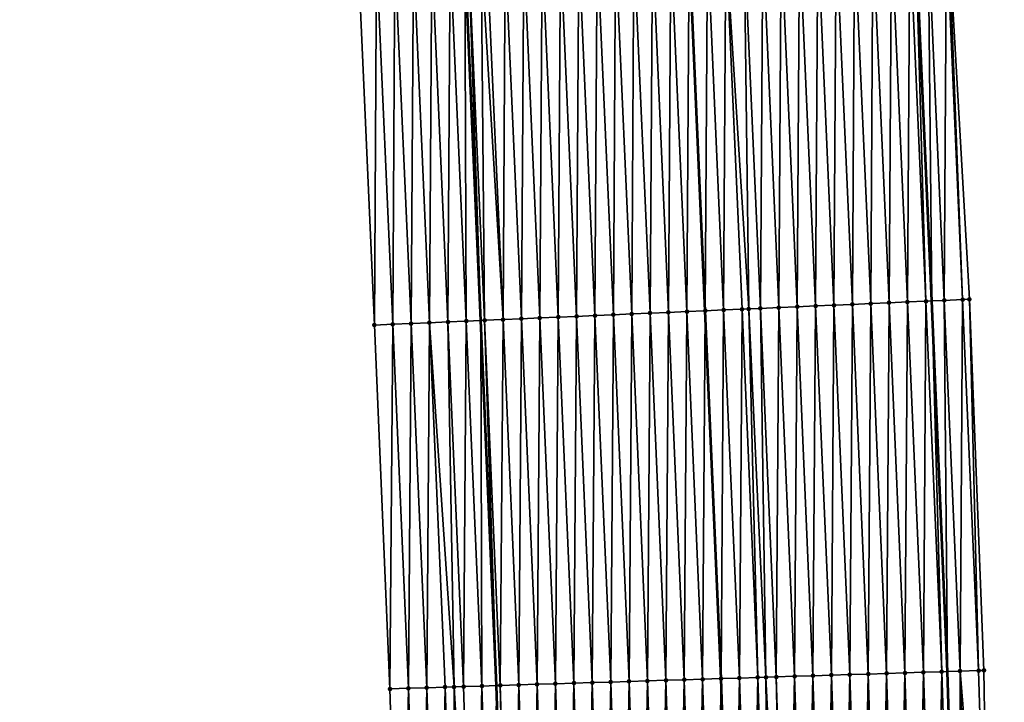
# Model space of a CAD drawing. Header units: feet. Extents: x 2017353 to 2024169, y 808050 to 818690.
# Tile 105 of 256: x 2023563 to 2023616, y 812177 to 812214. Entities that reach past the tile are written whole.
import ezdxf

# ---------------------------------------------------------------- set-up
doc = ezdxf.new("R2010")
doc.units = ezdxf.units.FT
doc.header["$MEASUREMENT"] = 0
for name, color, linetype, lineweight in [('EP_Travel Lane', 172, 'Continuous', 53), ('SB-Road Shots', 141, 'Continuous', 100), ('SB-Road X-Section', 40, 'Continuous', 13), ('STRIPING', 60, 'Continuous', 53)]:
    doc.layers.add(name, color=color, linetype=linetype, lineweight=lineweight)
doc.layers.add('I-77-MM15-17_SB-Surface-BORDER', color=7, linetype='Continuous')
doc.layers.add('I-77-MM15-17_SB-Surface-TIN', color=7, linetype='Continuous')

msp = doc.modelspace()

# ---------------------------------------------------------------- linework, layer by layer
at = {"layer": 'EP_Travel Lane'}
for points in [[(2023615.390982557, 812058.3895669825, 337.2709181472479), (2023615.521662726, 812078.3880571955, 337.4797927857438), (2023615.286402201, 812098.701519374, 337.6627465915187), (2023615.04314106, 812118.699675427, 337.8648728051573), (2023614.633574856, 812138.8353642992, 338.0557833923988), (2023614.017927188, 812158.8250433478, 338.2403496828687), (2023613.402278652, 812178.8147505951, 338.4217970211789), (2023612.550483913, 812198.9467799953, 338.5899144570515), (2023611.674647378, 812218.9270252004, 338.7417716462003), (2023610.496893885, 812239.1443300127, 338.870704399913), (2023609.212491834, 812259.1026814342, 338.9922201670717), (2023607.856383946, 812279.2341659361, 339.095827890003), (2023606.285826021, 812299.17227512, 339.16955680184), (2023604.715275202, 812319.1102940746, 339.2632418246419), (2023602.804801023, 812339.2496905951, 339.3351444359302), (2023600.78868313, 812359.1478796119, 339.3929724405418), (2023598.664505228, 812379.3047160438, 339.4274067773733), (2023596.284518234, 812399.1625808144, 339.4576431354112), (2023593.904532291, 812419.0204368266, 339.4952934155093)], [(2023591.170696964, 812058.5594678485, 335.6356436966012), (2023591.24069886, 812078.558743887, 335.802787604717), (2023590.949256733, 812098.2254836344, 335.9550659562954), (2023590.646565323, 812118.2226446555, 336.1343098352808), (2023590.18299847, 812138.0753860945, 336.3229891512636), (2023589.541933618, 812158.0643297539, 336.4997172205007), (2023588.900867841, 812178.0533022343, 336.6732575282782), (2023588.049492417, 812197.884587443, 336.8159315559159), (2023587.174470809, 812217.8649884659, 336.9497806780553), (2023586.024766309, 812237.5796889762, 337.068212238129), (2023584.74146798, 812257.538073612, 337.1968277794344), (2023583.407474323, 812277.316401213, 337.3117755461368), (2023581.836928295, 812297.2543593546, 337.4189355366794), (2023580.266375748, 812317.1924002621, 337.5077902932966), (2023578.399924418, 812336.8743287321, 337.5817082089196), (2023576.38377839, 812356.7723502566, 337.6787459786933), (2023574.314343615, 812376.3883062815, 337.7618776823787), (2023571.934358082, 812396.2461588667, 337.8023952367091), (2023569.554370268, 812416.1040304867, 337.8267481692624)]]:
    msp.add_polyline3d(points, dxfattribs=at)
at = {"layer": 'I-77-MM15-17_SB-Surface-BORDER', "color": 3, "linetype": 'Continuous', "lineweight": -3}
for points in [[(2023595.710380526, 812419.2367564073, 339.5904332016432), (2023599.120282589, 812399.502251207, 339.6247910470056), (2023601.378154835, 812379.6297664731, 339.5814270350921), (2023603.531515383, 812359.4149986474, 339.5531201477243), (2023605.032010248, 812339.466579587, 339.468644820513), (2023605.959653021, 812319.2079912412, 339.3345752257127), (2023607.392366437, 812299.2591708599, 339.2285266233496), (2023609.070187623, 812279.3294557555, 339.1669377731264), (2023610.913582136, 812259.2115489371, 339.0973106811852), (2023612.177203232, 812239.2519411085, 338.9606496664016), (2023613.457855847, 812219.0045636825, 338.836217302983), (2023614.598727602, 812199.0359194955, 338.6869011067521), (2023615.390042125, 812178.8769884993, 338.5125250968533), (2023615.708339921, 812158.8779661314, 338.3180487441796), (2023615.971326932, 812138.87720886, 338.1213896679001), (2023616.337367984, 812118.7251973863, 337.9325545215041), (2023616.273774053, 812098.7210212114, 337.7109132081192), (2023616.493850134, 812078.3814358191, 337.5247217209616), (2023616.201352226, 812058.384036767, 337.3095111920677)], [(2023585.545984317, 812058.5992766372, 335.2190771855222), (2023585.673340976, 812078.5980149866, 335.4042221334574), (2023585.285635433, 812098.1146283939, 335.565998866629), (2023584.881983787, 812118.1098175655, 335.7378330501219), (2023584.377123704, 812137.8948425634, 335.9208185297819), (2023583.742999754, 812157.8838756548, 336.1119947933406), (2023583.108873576, 812177.8729789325, 336.2954081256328), (2023582.260061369, 812197.6332875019, 336.4433505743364), (2023581.384213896, 812217.6136324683, 336.5801835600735), (2023580.240217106, 812237.2096686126, 336.6763622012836), (2023578.956372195, 812257.1679344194, 336.8207405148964), (2023577.629820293, 812276.8629698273, 336.9416185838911), (2023576.059282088, 812296.8008286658, 337.0707473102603), (2023573.803243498, 812316.6849356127, 337.1457806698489), (2023571.686494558, 812336.2204053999, 337.2172151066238), (2023569.743084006, 812356.1255611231, 337.3064645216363), (2023566.755057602, 812375.482855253, 337.310451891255), (2023564.375065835, 812395.3407598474, 337.3066493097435), (2023562.987987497, 812415.3175044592, 337.438716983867)]]:
    msp.add_polyline3d(points, dxfattribs=at)
at = {"layer": 'I-77-MM15-17_SB-Surface-TIN', "color": 128, "linetype": 'Continuous', "lineweight": -3}
for points in [[(2023613.230956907, 812198.9763589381, 338.6274217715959), (2023613.354169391, 812219.0000559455, 338.8306031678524), (2023612.355114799, 812218.9565815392, 338.782634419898)], [(2023613.230956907, 812198.9763589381, 338.6274217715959), (2023614.230008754, 812199.0198959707, 338.6659736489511), (2023613.354169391, 812219.0000559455, 338.8306031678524)], [(2023614.230008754, 812199.0198959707, 338.6659736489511), (2023613.457855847, 812219.0045636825, 338.836217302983), (2023613.354169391, 812219.0000559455, 338.8306031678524)], [(2023614.230008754, 812199.0198959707, 338.6659736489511), (2023614.598727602, 812199.0359194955, 338.6869011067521), (2023613.457855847, 812219.0045636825, 338.836217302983)], [(2023601.242233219, 812198.4562306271, 337.8165149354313), (2023601.365447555, 812218.4798853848, 338.0260578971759), (2023600.366385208, 812218.436587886, 337.9514864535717)], [(2023601.242233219, 812198.4562306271, 337.8165149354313), (2023602.241295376, 812198.4995324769, 337.8904328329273), (2023601.365447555, 812218.4798853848, 338.0260578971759)], [(2023602.610015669, 812198.515523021, 337.9163198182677), (2023602.36450878, 812218.5232084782, 338.0967805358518), (2023601.365447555, 812218.4798853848, 338.0260578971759)], [(2023602.241295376, 812198.4995324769, 337.8904328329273), (2023602.610015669, 812198.515523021, 337.9163198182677), (2023601.365447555, 812218.4798853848, 338.0260578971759)], [(2023603.24035611, 812198.5428667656, 337.9594726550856), (2023603.363569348, 812218.5665465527, 338.1652503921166), (2023602.36450878, 812218.5232084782, 338.0967805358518)], [(2023602.610015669, 812198.515523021, 337.9163198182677), (2023603.24035611, 812198.5428667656, 337.9594726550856), (2023602.36450878, 812218.5232084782, 338.0967805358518)], [(2023603.24035611, 812198.5428667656, 337.9594726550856), (2023604.239416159, 812198.5862166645, 338.0261650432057), (2023603.363569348, 812218.5665465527, 338.1652503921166)], [(2023604.239416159, 812198.5862166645, 338.0261650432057), (2023604.362630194, 812218.6098782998, 338.2346717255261), (2023603.363569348, 812218.5665465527, 338.1652503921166)], [(2023604.239416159, 812198.5862166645, 338.0261650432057), (2023605.238475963, 812198.6295721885, 338.0920115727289), (2023604.362630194, 812218.6098782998, 338.2346717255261)], [(2023605.238475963, 812198.6295721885, 338.0920115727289), (2023605.361690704, 812218.6532176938, 338.3029431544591), (2023604.362630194, 812218.6098782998, 338.2346717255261)], [(2023605.238475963, 812198.6295721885, 338.0920115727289), (2023606.237535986, 812198.6729226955, 338.1586125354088), (2023605.361690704, 812218.6532176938, 338.3029431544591)], [(2023606.237535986, 812198.6729226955, 338.1586125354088), (2023606.360751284, 812218.6965555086, 338.3714520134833), (2023605.361690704, 812218.6532176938, 338.3029431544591)], [(2023606.237535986, 812198.6729226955, 338.1586125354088), (2023607.236595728, 812198.7162796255, 338.2242476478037), (2023606.360751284, 812218.6965555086, 338.3714520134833)], [(2023607.236595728, 812198.7162796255, 338.2242476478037), (2023607.359811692, 812218.7398972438, 338.4393713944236), (2023606.360751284, 812218.6965555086, 338.3714520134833)], [(2023607.236595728, 812198.7162796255, 338.2242476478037), (2023608.235655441, 812198.7596371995, 338.2897858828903), (2023607.359811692, 812218.7398972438, 338.4393713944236)], [(2023608.235655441, 812198.7596371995, 338.2897858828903), (2023608.358872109, 812218.7832387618, 338.5073234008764), (2023607.359811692, 812218.7398972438, 338.4393713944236)], [(2023608.235655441, 812198.7596371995, 338.2897858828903), (2023609.234715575, 812198.802985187, 338.3567657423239), (2023608.358872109, 812218.7832387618, 338.5073234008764)], [(2023609.234715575, 812198.802985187, 338.3567657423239), (2023609.357933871, 812218.826549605, 338.5798881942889), (2023608.358872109, 812218.7832387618, 338.5073234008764)], [(2023609.234715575, 812198.802985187, 338.3567657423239), (2023610.233776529, 812198.8463144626, 338.426559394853), (2023609.357933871, 812218.826549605, 338.5798881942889)], [(2023610.233776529, 812198.8463144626, 338.426559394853), (2023610.35699618, 812218.8698479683, 338.654329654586), (2023609.357933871, 812218.826549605, 338.5798881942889)], [(2023610.233776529, 812198.8463144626, 338.426559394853), (2023611.23283961, 812198.889595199, 338.5036522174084), (2023610.35699618, 812218.8698479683, 338.654329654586)], [(2023611.23283961, 812198.889595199, 338.5036522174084), (2023611.356056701, 812218.9131871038, 338.7226399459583), (2023610.35699618, 812218.8698479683, 338.654329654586)], [(2023611.23283961, 812198.889595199, 338.5036522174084), (2023612.231900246, 812198.9329317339, 338.5723542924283), (2023611.356056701, 812218.9131871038, 338.7226399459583)], [(2023612.231900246, 812198.9329317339, 338.5723542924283), (2023611.674647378, 812218.9270252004, 338.7417716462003), (2023611.356056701, 812218.9131871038, 338.7226399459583)], [(2023612.355114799, 812218.9565815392, 338.782634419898), (2023611.674647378, 812218.9270252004, 338.7417716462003), (2023612.550483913, 812198.9467799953, 338.5899144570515)], [(2023612.231900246, 812198.9329317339, 338.5723542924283), (2023612.550483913, 812198.9467799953, 338.5899144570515), (2023611.674647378, 812218.9270252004, 338.7417716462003)], [(2023613.230956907, 812198.9763589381, 338.6274217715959), (2023612.355114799, 812218.9565815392, 338.782634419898), (2023612.550483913, 812198.9467799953, 338.5899144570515)], [(2023589.25347702, 812197.9368439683, 336.8940809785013), (2023589.376691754, 812217.9604896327, 337.1049995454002), (2023588.37762699, 812217.9172472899, 337.0221338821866)], [(2023589.25347702, 812197.9368439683, 336.8940809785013), (2023590.252541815, 812197.9800856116, 336.9770524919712), (2023589.376691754, 812217.9604896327, 337.1049995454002)], [(2023590.252541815, 812197.9800856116, 336.9770524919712), (2023590.37575514, 812218.0037634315, 337.1831349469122), (2023589.376691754, 812217.9604896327, 337.1049995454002)], [(2023590.252541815, 812197.9800856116, 336.9770524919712), (2023591.251604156, 812198.0233832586, 337.0516023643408), (2023590.37575514, 812218.0037634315, 337.1831349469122)], [(2023591.251604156, 812198.0233832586, 337.0516023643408), (2023591.37481789, 812218.0470517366, 337.2590889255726), (2023590.37575514, 812218.0037634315, 337.1831349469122)], [(2023591.251604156, 812198.0233832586, 337.0516023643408), (2023592.250666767, 812198.0666747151, 337.1270831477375), (2023591.37481789, 812218.0470517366, 337.2590889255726)], [(2023592.250666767, 812198.0666747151, 337.1270831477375), (2023592.373880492, 812218.0903434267, 337.334533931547), (2023591.37481789, 812218.0470517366, 337.2590889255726)], [(2023592.250666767, 812198.0666747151, 337.1270831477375), (2023593.24972909, 812198.1099727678, 337.2015720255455), (2023592.373880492, 812218.0903434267, 337.334533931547)], [(2023593.24972909, 812198.1099727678, 337.2015720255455), (2023593.372942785, 812218.133642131, 337.4089241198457), (2023592.373880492, 812218.0903434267, 337.334533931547)], [(2023593.24972909, 812198.1099727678, 337.2015720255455), (2023594.248791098, 812198.153278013, 337.274979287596), (2023593.372942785, 812218.133642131, 337.4089241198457)], [(2023594.248791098, 812198.153278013, 337.274979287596), (2023594.372005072, 812218.1769410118, 337.4832877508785), (2023593.372942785, 812218.133642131, 337.4089241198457)], [(2023594.248791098, 812198.153278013, 337.274979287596), (2023595.247853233, 812198.1965803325, 337.3488265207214), (2023594.372005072, 812218.1769410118, 337.4832877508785)], [(2023595.247853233, 812198.1965803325, 337.3488265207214), (2023595.371067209, 812218.2202432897, 337.5571405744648), (2023594.372005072, 812218.1769410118, 337.4832877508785)], [(2023595.247853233, 812198.1965803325, 337.3488265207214), (2023596.246915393, 812198.2398821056, 337.4227559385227), (2023595.371067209, 812218.2202432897, 337.5571405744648)], [(2023596.246915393, 812198.2398821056, 337.4227559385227), (2023596.370130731, 812218.2635140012, 337.6357402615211), (2023595.371067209, 812218.2202432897, 337.5571405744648)], [(2023596.246915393, 812198.2398821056, 337.4227559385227), (2023597.245978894, 812198.2831532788, 337.5012868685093), (2023596.370130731, 812218.2635140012, 337.6357402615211)], [(2023597.245978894, 812198.2831532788, 337.5012868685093), (2023597.36919416, 812218.3067868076, 337.714024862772), (2023596.370130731, 812218.2635140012, 337.6357402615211)], [(2023597.245978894, 812198.2831532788, 337.5012868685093), (2023598.245042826, 812198.3264146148, 337.5812970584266), (2023597.36919416, 812218.3067868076, 337.714024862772)], [(2023598.245042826, 812198.3264146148, 337.5812970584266), (2023598.368257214, 812218.3500681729, 337.7910224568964), (2023597.36919416, 812218.3067868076, 337.714024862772)], [(2023598.245042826, 812198.3264146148, 337.5812970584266), (2023599.244106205, 812198.3696885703, 337.6594095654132), (2023598.368257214, 812218.3500681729, 337.7910224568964)], [(2023599.244106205, 812198.3696885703, 337.6594095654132), (2023599.367321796, 812218.3933146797, 337.8732619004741), (2023598.368257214, 812218.3500681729, 337.7910224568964)], [(2023599.244106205, 812198.3696885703, 337.6594095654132), (2023600.243167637, 812198.4130069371, 337.7308436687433), (2023599.367321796, 812218.3933146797, 337.8732619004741)], [(2023600.366385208, 812218.436587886, 337.9514864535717), (2023599.367321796, 812218.3933146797, 337.8732619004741), (2023600.243167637, 812198.4130069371, 337.7308436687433)], [(2023601.242233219, 812198.4562306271, 337.8165149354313), (2023600.366385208, 812218.436587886, 337.9514864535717), (2023600.243167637, 812198.4130069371, 337.7308436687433)], [(2023582.260061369, 812197.6332875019, 336.4433505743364), (2023582.383271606, 812217.6570357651, 336.6388454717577), (2023581.384213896, 812217.6136324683, 336.5801835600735)], [(2023583.25911836, 812197.6767071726, 336.4995509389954), (2023582.383271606, 812217.6570357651, 336.6388454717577), (2023582.260061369, 812197.6332875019, 336.4433505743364)], [(2023583.25911836, 812197.6767071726, 336.4995509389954), (2023583.382328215, 812217.7004641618, 336.6937329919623), (2023582.383271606, 812217.6570357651, 336.6388454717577)], [(2023584.258175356, 812197.7201267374, 336.5557672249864), (2023583.382328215, 812217.7004641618, 336.6937329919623), (2023583.25911836, 812197.6767071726, 336.4995509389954)], [(2023584.258175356, 812197.7201267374, 336.5557672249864), (2023584.381388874, 812217.743800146, 336.7625171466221), (2023583.382328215, 812217.7004641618, 336.6937329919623)], [(2023584.258175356, 812197.7201267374, 336.5557672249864), (2023585.257236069, 812197.7634615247, 336.6247320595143), (2023584.381388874, 812217.743800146, 336.7625171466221)], [(2023585.257236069, 812197.7634615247, 336.6247320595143), (2023585.380445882, 812217.787219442, 336.8187731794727), (2023584.381388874, 812217.743800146, 336.7625171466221)], [(2023585.257236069, 812197.7634615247, 336.6247320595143), (2023586.256294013, 812197.8068594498, 336.6842024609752), (2023585.380445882, 812217.787219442, 336.8187731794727)], [(2023586.256294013, 812197.8068594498, 336.6842024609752), (2023586.379509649, 812217.8304845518, 336.8982151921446), (2023585.380445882, 812217.787219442, 336.8187731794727)], [(2023586.256294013, 812197.8068594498, 336.6842024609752), (2023587.255358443, 812197.8501094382, 336.7659190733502), (2023586.379509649, 812217.8304845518, 336.8982151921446)], [(2023587.255358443, 812197.8501094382, 336.7659190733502), (2023587.174470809, 812217.8649884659, 336.9497806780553), (2023586.379509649, 812217.8304845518, 336.8982151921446)], [(2023587.378569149, 812217.8738470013, 336.9630196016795), (2023587.174470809, 812217.8649884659, 336.9497806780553), (2023588.049492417, 812197.884587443, 336.8159315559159)], [(2023587.255358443, 812197.8501094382, 336.7659190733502), (2023588.049492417, 812197.884587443, 336.8159315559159), (2023587.174470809, 812217.8649884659, 336.9497806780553)], [(2023588.254417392, 812197.893484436, 336.828837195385), (2023588.058662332, 812217.9034419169, 336.995630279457), (2023587.378569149, 812217.8738470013, 336.9630196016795)], [(2023588.254417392, 812197.893484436, 336.828837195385), (2023587.378569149, 812217.8738470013, 336.9630196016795), (2023588.049492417, 812197.884587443, 336.8159315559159)], [(2023589.25347702, 812197.9368439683, 336.8940809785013), (2023588.37762699, 812217.9172472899, 337.0221338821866), (2023588.058662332, 812217.9034419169, 336.995630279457)], [(2023588.254417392, 812197.893484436, 336.828837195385), (2023589.25347702, 812197.9368439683, 336.8940809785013), (2023588.058662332, 812217.9034419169, 336.995630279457)], [(2023606.097781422, 812178.5873584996, 337.9430385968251), (2023606.237535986, 812198.6729226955, 338.1586125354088), (2023605.238475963, 812198.6295721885, 338.0920115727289)], [(2023606.097781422, 812178.5873584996, 337.9430385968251), (2023607.097297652, 812178.6184658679, 338.0094333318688), (2023606.237535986, 812198.6729226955, 338.1586125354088)], [(2023607.097297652, 812178.6184658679, 338.0094333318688), (2023607.236595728, 812198.7162796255, 338.2242476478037), (2023606.237535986, 812198.6729226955, 338.1586125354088)], [(2023607.097297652, 812178.6184658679, 338.0094333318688), (2023608.096813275, 812178.6495923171, 338.0737176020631), (2023607.236595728, 812198.7162796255, 338.2242476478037)], [(2023608.096813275, 812178.6495923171, 338.0737176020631), (2023608.235655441, 812198.7596371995, 338.2897858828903), (2023607.236595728, 812198.7162796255, 338.2242476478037)], [(2023608.096813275, 812178.6495923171, 338.0737176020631), (2023609.096328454, 812178.6807328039, 338.1364492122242), (2023608.235655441, 812198.7596371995, 338.2897858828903)], [(2023609.096328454, 812178.6807328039, 338.1364492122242), (2023609.234715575, 812198.802985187, 338.3567657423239), (2023608.235655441, 812198.7596371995, 338.2897858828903)], [(2023609.096328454, 812178.6807328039, 338.1364492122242), (2023610.095843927, 812178.7118639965, 338.2002088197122), (2023609.234715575, 812198.802985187, 338.3567657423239)], [(2023610.095843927, 812178.7118639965, 338.2002088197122), (2023610.233776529, 812198.8463144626, 338.426559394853), (2023609.234715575, 812198.802985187, 338.3567657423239)], [(2023610.095843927, 812178.7118639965, 338.2002088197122), (2023611.095361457, 812178.7429303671, 338.2711382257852), (2023610.233776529, 812198.8463144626, 338.426559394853)], [(2023611.095361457, 812178.7429303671, 338.2711382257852), (2023611.23283961, 812198.889595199, 338.5036522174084), (2023610.233776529, 812198.8463144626, 338.426559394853)], [(2023611.095361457, 812178.7429303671, 338.2711382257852), (2023612.09487911, 812178.7739928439, 338.3424982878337), (2023611.23283961, 812198.889595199, 338.5036522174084)], [(2023612.09487911, 812178.7739928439, 338.3424982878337), (2023612.231900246, 812198.9329317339, 338.5723542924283), (2023611.23283961, 812198.889595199, 338.5036522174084)], [(2023612.09487911, 812178.7739928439, 338.3424982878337), (2023613.094394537, 812178.8051255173, 338.4060941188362), (2023612.231900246, 812198.9329317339, 338.5723542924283)], [(2023613.094394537, 812178.8051255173, 338.4060941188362), (2023612.550483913, 812198.9467799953, 338.5899144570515), (2023612.231900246, 812198.9329317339, 338.5723542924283)], [(2023613.230956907, 812198.9763589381, 338.6274217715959), (2023612.550483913, 812198.9467799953, 338.5899144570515), (2023613.402278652, 812178.8147505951, 338.4217970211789)], [(2023613.094394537, 812178.8051255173, 338.4060941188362), (2023613.402278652, 812178.8147505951, 338.4217970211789), (2023612.550483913, 812198.9467799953, 338.5899144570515)], [(2023614.093906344, 812178.8363722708, 338.4570718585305), (2023614.230008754, 812199.0198959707, 338.6659736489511), (2023613.230956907, 812198.9763589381, 338.6274217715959)], [(2023614.093906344, 812178.8363722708, 338.4570718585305), (2023613.230956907, 812198.9763589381, 338.6274217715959), (2023613.402278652, 812178.8147505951, 338.4217970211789)], [(2023614.093906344, 812178.8363722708, 338.4570718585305), (2023615.093414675, 812178.8677285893, 338.4959309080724), (2023614.230008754, 812199.0198959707, 338.6659736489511)], [(2023615.093414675, 812178.8677285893, 338.4959309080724), (2023614.598727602, 812199.0359194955, 338.6869011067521), (2023614.230008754, 812199.0198959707, 338.6659736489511)], [(2023615.093414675, 812178.8677285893, 338.4959309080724), (2023615.390042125, 812178.8769884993, 338.5125250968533), (2023614.598727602, 812199.0359194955, 338.6869011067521)], [(2023594.103564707, 812178.2147624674, 337.0697185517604), (2023594.248791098, 812198.153278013, 337.274979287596), (2023593.24972909, 812198.1099727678, 337.2015720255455)], [(2023594.103564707, 812178.2147624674, 337.0697185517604), (2023595.103082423, 812178.2458229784, 337.1412960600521), (2023594.248791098, 812198.153278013, 337.274979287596)], [(2023595.103082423, 812178.2458229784, 337.1412960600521), (2023595.247853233, 812198.1965803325, 337.3488265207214), (2023594.248791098, 812198.153278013, 337.274979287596)], [(2023595.103082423, 812178.2458229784, 337.1412960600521), (2023596.102600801, 812178.2768626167, 337.2151822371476), (2023595.247853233, 812198.1965803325, 337.3488265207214)], [(2023596.102600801, 812178.2768626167, 337.2151822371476), (2023596.246915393, 812198.2398821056, 337.4227559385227), (2023595.247853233, 812198.1965803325, 337.3488265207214)], [(2023596.102600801, 812178.2768626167, 337.2151822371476), (2023597.102119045, 812178.307906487, 337.2886003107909), (2023596.246915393, 812198.2398821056, 337.4227559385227)], [(2023597.102119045, 812178.307906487, 337.2886003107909), (2023597.245978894, 812198.2831532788, 337.5012868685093), (2023596.246915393, 812198.2398821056, 337.4227559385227)], [(2023597.102119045, 812178.307906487, 337.2886003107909), (2023598.101638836, 812178.3389015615, 337.3674155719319), (2023597.245978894, 812198.2831532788, 337.5012868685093)], [(2023598.101638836, 812178.3389015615, 337.3674155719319), (2023598.245042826, 812198.3264146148, 337.5812970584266), (2023597.245978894, 812198.2831532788, 337.5012868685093)], [(2023598.101638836, 812178.3389015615, 337.3674155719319), (2023599.101158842, 812178.3698898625, 337.446980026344), (2023598.245042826, 812198.3264146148, 337.5812970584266)], [(2023599.101158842, 812178.3698898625, 337.446980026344), (2023599.244106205, 812198.3696885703, 337.6594095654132), (2023598.245042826, 812198.3264146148, 337.5812970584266)], [(2023599.101158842, 812178.3698898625, 337.446980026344), (2023600.100677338, 812178.4009258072, 337.5212747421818), (2023599.244106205, 812198.3696885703, 337.6594095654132)], [(2023600.100677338, 812178.4009258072, 337.5212747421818), (2023600.243167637, 812198.4130069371, 337.7308436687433), (2023599.244106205, 812198.3696885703, 337.6594095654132)], [(2023600.100677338, 812178.4009258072, 337.5212747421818), (2023601.10019761, 812178.4319057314, 337.6017657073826), (2023600.243167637, 812198.4130069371, 337.7308436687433)], [(2023601.242233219, 812198.4562306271, 337.8165149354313), (2023600.243167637, 812198.4130069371, 337.7308436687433), (2023601.10019761, 812178.4319057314, 337.6017657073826)], [(2023602.099715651, 812178.462955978, 337.6744785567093), (2023601.242233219, 812198.4562306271, 337.8165149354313), (2023601.10019761, 812178.4319057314, 337.6017657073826)], [(2023602.099715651, 812178.462955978, 337.6744785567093), (2023602.241295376, 812198.4995324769, 337.8904328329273), (2023601.242233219, 812198.4562306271, 337.8165149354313)], [(2023602.099715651, 812178.462955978, 337.6744785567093), (2023603.099233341, 812178.4940172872, 337.7459677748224), (2023602.241295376, 812198.4995324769, 337.8904328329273)], [(2023603.099233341, 812178.4940172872, 337.7459677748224), (2023602.610015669, 812198.515523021, 337.9163198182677), (2023602.241295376, 812198.4995324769, 337.8904328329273)], [(2023603.535794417, 812178.5075895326, 337.7765797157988), (2023603.24035611, 812198.5428667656, 337.9594726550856), (2023602.610015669, 812198.515523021, 337.9163198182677)], [(2023603.099233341, 812178.4940172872, 337.7459677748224), (2023603.535794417, 812178.5075895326, 337.7765797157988), (2023602.610015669, 812198.515523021, 337.9163198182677)], [(2023604.098750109, 812178.5251076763, 337.8142405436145), (2023604.239416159, 812198.5862166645, 338.0261650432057), (2023603.24035611, 812198.5428667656, 337.9594726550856)], [(2023603.535794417, 812178.5075895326, 337.7765797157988), (2023604.098750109, 812178.5251076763, 337.8142405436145), (2023603.24035611, 812198.5428667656, 337.9594726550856)], [(2023604.098750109, 812178.5251076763, 337.8142405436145), (2023605.098266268, 812178.5562172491, 337.8803914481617), (2023604.239416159, 812198.5862166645, 338.0261650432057)], [(2023605.098266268, 812178.5562172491, 337.8803914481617), (2023605.238475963, 812198.6295721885, 338.0920115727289), (2023604.239416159, 812198.5862166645, 338.0261650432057)], [(2023605.098266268, 812178.5562172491, 337.8803914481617), (2023606.097781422, 812178.5873584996, 337.9430385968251), (2023605.238475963, 812198.6295721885, 338.0920115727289)], [(2023583.108873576, 812177.8729789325, 336.2954081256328), (2023583.25911836, 812197.6767071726, 336.4995509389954), (2023582.260061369, 812197.6332875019, 336.4433505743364)], [(2023584.108386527, 812177.9041896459, 336.3503721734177), (2023583.25911836, 812197.6767071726, 336.4995509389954), (2023583.108873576, 812177.8729789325, 336.2954081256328)], [(2023584.108386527, 812177.9041896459, 336.3503721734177), (2023584.258175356, 812197.7201267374, 336.5557672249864), (2023583.25911836, 812197.6767071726, 336.4995509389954)], [(2023585.107899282, 812177.9354065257, 336.4046541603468), (2023584.258175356, 812197.7201267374, 336.5557672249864), (2023584.108386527, 812177.9041896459, 336.3503721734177)], [(2023585.107899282, 812177.9354065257, 336.4046541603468), (2023585.257236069, 812197.7634615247, 336.6247320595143), (2023584.258175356, 812197.7201267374, 336.5557672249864)], [(2023585.107899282, 812177.9354065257, 336.4046541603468), (2023586.107415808, 812177.9665045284, 336.4720847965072), (2023585.257236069, 812197.7634615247, 336.6247320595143)], [(2023586.597947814, 812177.98184946, 336.4960079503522), (2023586.256294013, 812197.8068594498, 336.6842024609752), (2023585.257236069, 812197.7634615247, 336.6247320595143)], [(2023586.107415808, 812177.9665045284, 336.4720847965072), (2023586.597947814, 812177.98184946, 336.4960079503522), (2023585.257236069, 812197.7634615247, 336.6247320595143)], [(2023587.106928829, 812177.9977130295, 336.5272935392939), (2023587.255358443, 812197.8501094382, 336.7659190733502), (2023586.256294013, 812197.8068594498, 336.6842024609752)], [(2023586.597947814, 812177.98184946, 336.4960079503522), (2023587.106928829, 812177.9977130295, 336.5272935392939), (2023586.256294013, 812197.8068594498, 336.6842024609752)], [(2023587.106928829, 812177.9977130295, 336.5272935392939), (2023588.106453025, 812178.0285692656, 336.6214653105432), (2023587.255358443, 812197.8501094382, 336.7659190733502)], [(2023588.106453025, 812178.0285692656, 336.6214653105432), (2023588.049492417, 812197.884587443, 336.8159315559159), (2023587.255358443, 812197.8501094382, 336.7659190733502)], [(2023588.254417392, 812197.893484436, 336.828837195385), (2023588.049492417, 812197.884587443, 336.8159315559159), (2023588.900867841, 812178.0533022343, 336.6732575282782)], [(2023588.106453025, 812178.0285692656, 336.6214653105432), (2023588.900867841, 812178.0533022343, 336.6732575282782), (2023588.049492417, 812197.884587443, 336.8159315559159)], [(2023589.105968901, 812178.0596877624, 336.6866291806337), (2023589.25347702, 812197.9368439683, 336.8940809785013), (2023588.254417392, 812197.893484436, 336.828837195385)], [(2023589.105968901, 812178.0596877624, 336.6866291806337), (2023588.254417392, 812197.893484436, 336.828837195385), (2023588.900867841, 812178.0533022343, 336.6732575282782)], [(2023589.105968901, 812178.0596877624, 336.6866291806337), (2023590.105487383, 812178.0907241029, 336.7608801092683), (2023589.25347702, 812197.9368439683, 336.8940809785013)], [(2023590.105487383, 812178.0907241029, 336.7608801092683), (2023590.252541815, 812197.9800856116, 336.9770524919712), (2023589.25347702, 812197.9368439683, 336.8940809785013)], [(2023590.105487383, 812178.0907241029, 336.7608801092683), (2023591.105008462, 812178.1216786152, 336.8441818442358), (2023590.252541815, 812197.9800856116, 336.9770524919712)], [(2023591.105008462, 812178.1216786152, 336.8441818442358), (2023591.251604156, 812198.0233832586, 337.0516023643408), (2023590.252541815, 812197.9800856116, 336.9770524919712)], [(2023591.105008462, 812178.1216786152, 336.8441818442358), (2023592.104527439, 812178.1526993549, 336.9201583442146), (2023591.251604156, 812198.0233832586, 337.0516023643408)], [(2023592.104527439, 812178.1526993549, 336.9201583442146), (2023592.250666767, 812198.0666747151, 337.1270831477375), (2023591.251604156, 812198.0233832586, 337.0516023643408)], [(2023592.104527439, 812178.1526993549, 336.9201583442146), (2023593.10404585, 812178.1837379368, 336.9941613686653), (2023592.250666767, 812198.0666747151, 337.1270831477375)], [(2023593.10404585, 812178.1837379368, 336.9941613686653), (2023593.24972909, 812198.1099727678, 337.2015720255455), (2023592.250666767, 812198.0666747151, 337.1270831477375)], [(2023593.10404585, 812178.1837379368, 336.9941613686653), (2023594.103564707, 812178.2147624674, 337.0697185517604), (2023593.24972909, 812198.1099727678, 337.2015720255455)], [(2023615.708339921, 812158.8779661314, 338.3180487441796), (2023615.093414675, 812178.8677285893, 338.4959309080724), (2023614.093906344, 812178.8363722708, 338.4570718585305)], [(2023615.708339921, 812158.8779661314, 338.3180487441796), (2023615.390042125, 812178.8769884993, 338.5125250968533), (2023615.093414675, 812178.8677285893, 338.4959309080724)], [(2023597.736246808, 812158.3187532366, 337.1107143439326), (2023598.101638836, 812178.3389015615, 337.3674155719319), (2023597.102119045, 812178.307906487, 337.2886003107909)], [(2023597.736246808, 812158.3187532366, 337.1107143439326), (2023598.735766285, 812158.3497582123, 337.1884344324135), (2023598.101638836, 812178.3389015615, 337.3674155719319)], [(2023598.735766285, 812158.3497582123, 337.1884344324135), (2023599.101158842, 812178.3698898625, 337.446980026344), (2023598.101638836, 812178.3389015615, 337.3674155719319)], [(2023598.735766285, 812158.3497582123, 337.1884344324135), (2023599.735286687, 812158.3807340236, 337.2693803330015), (2023599.101158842, 812178.3698898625, 337.446980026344)], [(2023599.735286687, 812158.3807340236, 337.2693803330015), (2023600.100677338, 812178.4009258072, 337.5212747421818), (2023599.101158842, 812178.3698898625, 337.446980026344)], [(2023599.735286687, 812158.3807340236, 337.2693803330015), (2023600.734804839, 812158.4117807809, 337.3424791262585), (2023600.100677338, 812178.4009258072, 337.5212747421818)], [(2023600.734804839, 812158.4117807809, 337.3424791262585), (2023601.10019761, 812178.4319057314, 337.6017657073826), (2023600.100677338, 812178.4009258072, 337.5212747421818)], [(2023600.734804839, 812158.4117807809, 337.3424791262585), (2023601.734323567, 812158.442809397, 337.4175843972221), (2023601.10019761, 812178.4319057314, 337.6017657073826)], [(2023602.099715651, 812178.462955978, 337.6744785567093), (2023601.10019761, 812178.4319057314, 337.6017657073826), (2023601.734323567, 812158.442809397, 337.4175843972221)], [(2023602.73384317, 812158.4738104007, 337.4957438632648), (2023602.099715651, 812178.462955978, 337.6744785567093), (2023601.734323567, 812158.442809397, 337.4175843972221)], [(2023602.73384317, 812158.4738104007, 337.4957438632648), (2023603.099233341, 812178.4940172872, 337.7459677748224), (2023602.099715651, 812178.462955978, 337.6744785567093)], [(2023602.73384317, 812158.4738104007, 337.4957438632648), (2023603.733360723, 812158.5048760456, 337.5667535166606), (2023603.099233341, 812178.4940172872, 337.7459677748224)], [(2023603.733360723, 812158.5048760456, 337.5667535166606), (2023603.535794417, 812178.5075895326, 337.7765797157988), (2023603.099233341, 812178.4940172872, 337.7459677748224)], [(2023604.538045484, 812158.5298978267, 337.6226326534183), (2023604.098750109, 812178.5251076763, 337.8142405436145), (2023603.535794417, 812178.5075895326, 337.7765797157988)], [(2023603.733360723, 812158.5048760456, 337.5667535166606), (2023604.538045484, 812158.5298978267, 337.6226326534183), (2023603.535794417, 812178.5075895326, 337.7765797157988)], [(2023604.732877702, 812158.5359597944, 337.6357607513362), (2023605.098266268, 812178.5562172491, 337.8803914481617), (2023604.098750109, 812178.5251076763, 337.8142405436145)], [(2023604.538045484, 812158.5298978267, 337.6226326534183), (2023604.732877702, 812158.5359597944, 337.6357607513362), (2023604.098750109, 812178.5251076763, 337.8142405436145)], [(2023604.732877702, 812158.5359597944, 337.6357607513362), (2023605.732394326, 812158.5670547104, 337.7035328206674), (2023605.098266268, 812178.5562172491, 337.8803914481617)], [(2023605.732394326, 812158.5670547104, 337.7035328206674), (2023606.097781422, 812178.5873584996, 337.9430385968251), (2023605.098266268, 812178.5562172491, 337.8803914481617)], [(2023605.732394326, 812158.5670547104, 337.7035328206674), (2023606.731910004, 812158.5981794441, 337.7680068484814), (2023606.097781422, 812178.5873584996, 337.9430385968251)], [(2023606.731910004, 812158.5981794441, 337.7680068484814), (2023607.097297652, 812178.6184658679, 338.0094333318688), (2023606.097781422, 812178.5873584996, 337.9430385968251)], [(2023606.731910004, 812158.5981794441, 337.7680068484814), (2023607.731425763, 812158.6293016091, 337.8327649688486), (2023607.097297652, 812178.6184658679, 338.0094333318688)], [(2023607.731425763, 812158.6293016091, 337.8327649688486), (2023608.096813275, 812178.6495923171, 338.0737176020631), (2023607.097297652, 812178.6184658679, 338.0094333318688)], [(2023607.731425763, 812158.6293016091, 337.8327649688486), (2023608.73094126, 812158.6604320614, 337.8966064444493), (2023608.096813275, 812178.6495923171, 338.0737176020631)], [(2023608.73094126, 812158.6604320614, 337.8966064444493), (2023609.096328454, 812178.6807328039, 338.1364492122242), (2023608.096813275, 812178.6495923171, 338.0737176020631)], [(2023608.73094126, 812158.6604320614, 337.8966064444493), (2023609.730456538, 812158.6915694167, 337.9596844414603), (2023609.096328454, 812178.6807328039, 338.1364492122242)], [(2023609.730456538, 812158.6915694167, 337.9596844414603), (2023610.095843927, 812178.7118639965, 338.2002088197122), (2023609.096328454, 812178.6807328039, 338.1364492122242)], [(2023609.730456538, 812158.6915694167, 337.9596844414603), (2023610.729972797, 812158.7226758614, 338.026181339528), (2023610.095843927, 812178.7118639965, 338.2002088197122)], [(2023610.729972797, 812158.7226758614, 338.026181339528), (2023611.095361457, 812178.7429303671, 338.2711382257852), (2023610.095843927, 812178.7118639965, 338.2002088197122)], [(2023610.729972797, 812158.7226758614, 338.026181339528), (2023611.729489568, 812158.7537661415, 338.0944661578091), (2023611.095361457, 812178.7429303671, 338.2711382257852)], [(2023611.729489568, 812158.7537661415, 338.0944661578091), (2023612.09487911, 812178.7739928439, 338.3424982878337), (2023611.095361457, 812178.7429303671, 338.2711382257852)], [(2023611.729489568, 812158.7537661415, 338.0944661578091), (2023612.729005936, 812158.7848691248, 338.1613459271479), (2023612.09487911, 812178.7739928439, 338.3424982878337)], [(2023612.729005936, 812158.7848691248, 338.1613459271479), (2023613.094394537, 812178.8051255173, 338.4060941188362), (2023612.09487911, 812178.7739928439, 338.3424982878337)], [(2023612.729005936, 812158.7848691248, 338.1613459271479), (2023613.728521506, 812158.8159972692, 338.2254426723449), (2023613.094394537, 812178.8051255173, 338.4060941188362)], [(2023613.728521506, 812158.8159972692, 338.2254426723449), (2023613.402278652, 812178.8147505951, 338.4217970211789), (2023613.094394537, 812178.8051255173, 338.4060941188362)], [(2023614.093906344, 812178.8363722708, 338.4570718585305), (2023613.402278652, 812178.8147505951, 338.4217970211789), (2023614.017927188, 812158.8250433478, 338.2403496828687)], [(2023613.728521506, 812158.8159972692, 338.2254426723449), (2023614.017927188, 812158.8250433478, 338.2403496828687), (2023613.402278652, 812178.8147505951, 338.4217970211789)], [(2023614.728033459, 812158.8472394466, 338.276926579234), (2023614.093906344, 812178.8363722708, 338.4570718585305), (2023614.017927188, 812158.8250433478, 338.2403496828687)], [(2023614.728033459, 812158.8472394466, 338.276926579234), (2023615.708339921, 812158.8779661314, 338.3180487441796), (2023614.093906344, 812178.8363722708, 338.4570718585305)], [(2023583.742999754, 812157.8838756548, 336.1119947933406), (2023584.108386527, 812177.9041896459, 336.3503721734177), (2023583.108873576, 812177.8729789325, 336.2954081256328)], [(2023584.742513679, 812157.9150556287, 336.1703588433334), (2023584.108386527, 812177.9041896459, 336.3503721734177), (2023583.742999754, 812157.8838756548, 336.1119947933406)], [(2023584.742513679, 812157.9150556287, 336.1703588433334), (2023585.107899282, 812177.9354065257, 336.4046541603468), (2023584.108386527, 812177.9041896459, 336.3503721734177)], [(2023585.742027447, 812157.9462405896, 336.2281713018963), (2023585.107899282, 812177.9354065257, 336.4046541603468), (2023584.742513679, 812157.9150556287, 336.1703588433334)], [(2023585.742027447, 812157.9462405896, 336.2281713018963), (2023586.107415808, 812177.9665045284, 336.4720847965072), (2023585.107899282, 812177.9354065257, 336.4046541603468)], [(2023585.742027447, 812157.9462405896, 336.2281713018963), (2023586.741544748, 812157.9773141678, 336.2983034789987), (2023586.107415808, 812177.9665045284, 336.4720847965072)], [(2023586.741544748, 812157.9773141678, 336.2983034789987), (2023586.597947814, 812177.98184946, 336.4960079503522), (2023586.107415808, 812177.9665045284, 336.4720847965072)], [(2023587.74106059, 812158.0084337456, 336.363347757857), (2023587.106928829, 812177.9977130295, 336.5272935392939), (2023586.597947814, 812177.98184946, 336.4960079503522)], [(2023586.741544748, 812157.9773141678, 336.2983034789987), (2023587.74106059, 812158.0084337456, 336.363347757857), (2023586.597947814, 812177.98184946, 336.4960079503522)], [(2023587.74106059, 812158.0084337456, 336.363347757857), (2023588.106453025, 812178.0285692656, 336.6214653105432), (2023587.106928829, 812177.9977130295, 336.5272935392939)], [(2023587.74106059, 812158.0084337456, 336.363347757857), (2023588.74058185, 812158.0393825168, 336.4472844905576), (2023588.106453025, 812178.0285692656, 336.6214653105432)], [(2023588.74058185, 812158.0393825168, 336.4472844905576), (2023588.900867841, 812178.0533022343, 336.6732575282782), (2023588.106453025, 812178.0285692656, 336.6214653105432)], [(2023588.74058185, 812158.0393825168, 336.4472844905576), (2023589.541933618, 812158.0643297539, 336.4997172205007), (2023588.900867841, 812178.0533022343, 336.6732575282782)], [(2023589.105968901, 812178.0596877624, 336.6866291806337), (2023588.900867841, 812178.0533022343, 336.6732575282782), (2023589.541933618, 812158.0643297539, 336.4997172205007)], [(2023589.740097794, 812158.0704988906, 336.5126831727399), (2023590.105487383, 812178.0907241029, 336.7608801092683), (2023589.105968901, 812178.0596877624, 336.6866291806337)], [(2023589.740097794, 812158.0704988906, 336.5126831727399), (2023589.105968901, 812178.0596877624, 336.6866291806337), (2023589.541933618, 812158.0643297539, 336.4997172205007)], [(2023589.740097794, 812158.0704988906, 336.5126831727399), (2023590.739616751, 812158.1015202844, 336.588587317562), (2023590.105487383, 812178.0907241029, 336.7608801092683)], [(2023590.739616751, 812158.1015202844, 336.588587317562), (2023591.105008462, 812178.1216786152, 336.8441818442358), (2023590.105487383, 812178.0907241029, 336.7608801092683)], [(2023590.739616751, 812158.1015202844, 336.588587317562), (2023591.739137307, 812158.1324912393, 336.6700703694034), (2023591.105008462, 812178.1216786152, 336.8441818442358)], [(2023591.739137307, 812158.1324912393, 336.6700703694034), (2023592.104527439, 812178.1526993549, 336.9201583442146), (2023591.105008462, 812178.1216786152, 336.8441818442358)], [(2023591.739137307, 812158.1324912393, 336.6700703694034), (2023592.738655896, 812158.163524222, 336.7446927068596), (2023592.104527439, 812178.1526993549, 336.9201583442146)], [(2023592.738655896, 812158.163524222, 336.7446927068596), (2023593.10404585, 812178.1837379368, 336.9941613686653), (2023592.104527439, 812178.1526993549, 336.9201583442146)], [(2023592.738655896, 812158.163524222, 336.7446927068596), (2023593.73817448, 812158.1945573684, 336.8192969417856), (2023593.10404585, 812178.1837379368, 336.9941613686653)], [(2023593.73817448, 812158.1945573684, 336.8192969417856), (2023594.103564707, 812178.2147624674, 337.0697185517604), (2023593.10404585, 812178.1837379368, 336.9941613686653)], [(2023593.73817448, 812158.1945573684, 336.8192969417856), (2023594.737693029, 812158.2255915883, 336.8937824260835), (2023594.103564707, 812178.2147624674, 337.0697185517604)], [(2023594.737693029, 812158.2255915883, 336.8937824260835), (2023595.103082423, 812178.2458229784, 337.1412960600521), (2023594.103564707, 812178.2147624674, 337.0697185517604)], [(2023594.737693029, 812158.2255915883, 336.8937824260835), (2023595.737210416, 812158.2566624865, 336.9642110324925), (2023595.103082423, 812178.2458229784, 337.1412960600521)], [(2023595.737210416, 812158.2566624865, 336.9642110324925), (2023596.102600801, 812178.2768626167, 337.2151822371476), (2023595.103082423, 812178.2458229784, 337.1412960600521)], [(2023595.737210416, 812158.2566624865, 336.9642110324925), (2023596.736728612, 812158.2877078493, 337.0374640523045), (2023596.102600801, 812178.2768626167, 337.2151822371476)], [(2023596.736728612, 812158.2877078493, 337.0374640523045), (2023597.102119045, 812178.307906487, 337.2886003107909), (2023596.102600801, 812178.2768626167, 337.2151822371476)], [(2023596.736728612, 812158.2877078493, 337.0374640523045), (2023597.736246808, 812158.3187532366, 337.1107143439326), (2023597.102119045, 812178.307906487, 337.2886003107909)]]:
    msp.add_3dface(points, dxfattribs=at)
at = {"layer": 'SB-Road Shots', "lineweight": 100}
for p in [(2023606.237535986, 812198.6729226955, 338.1586125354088), (2023607.236595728, 812198.7162796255, 338.2242476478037), (2023608.235655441, 812198.7596371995, 338.2897858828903), (2023609.234715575, 812198.802985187, 338.3567657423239), (2023610.233776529, 812198.8463144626, 338.426559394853), (2023611.23283961, 812198.889595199, 338.5036522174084), (2023612.231900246, 812198.9329317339, 338.5723542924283), (2023613.230956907, 812198.9763589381, 338.6274217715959), (2023614.230008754, 812199.0198959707, 338.6659736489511), (2023614.598727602, 812199.0359194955, 338.6869011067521), (2023594.248791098, 812198.153278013, 337.274979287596), (2023595.247853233, 812198.1965803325, 337.3488265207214), (2023596.246915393, 812198.2398821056, 337.4227559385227), (2023597.245978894, 812198.2831532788, 337.5012868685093), (2023598.245042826, 812198.3264146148, 337.5812970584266), (2023599.244106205, 812198.3696885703, 337.6594095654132), (2023600.243167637, 812198.4130069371, 337.7308436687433), (2023601.242233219, 812198.4562306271, 337.8165149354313), (2023602.241295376, 812198.4995324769, 337.8904328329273), (2023602.610015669, 812198.515523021, 337.9163198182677), (2023603.24035611, 812198.5428667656, 337.9594726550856), (2023604.239416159, 812198.5862166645, 338.0261650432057), (2023605.238475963, 812198.6295721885, 338.0920115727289), (2023582.260061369, 812197.6332875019, 336.4433505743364), (2023583.25911836, 812197.6767071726, 336.4995509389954), (2023584.258175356, 812197.7201267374, 336.5557672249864), (2023585.257236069, 812197.7634615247, 336.6247320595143), (2023586.256294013, 812197.8068594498, 336.6842024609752), (2023587.255358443, 812197.8501094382, 336.7659190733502), (2023588.254417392, 812197.893484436, 336.828837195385), (2023589.25347702, 812197.9368439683, 336.8940809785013), (2023590.252541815, 812197.9800856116, 336.9770524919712), (2023591.251604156, 812198.0233832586, 337.0516023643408), (2023592.250666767, 812198.0666747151, 337.1270831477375), (2023593.24972909, 812198.1099727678, 337.2015720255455), (2023615.093414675, 812178.8677285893, 338.4959309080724), (2023615.390042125, 812178.8769884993, 338.5125250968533), (2023598.101638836, 812178.3389015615, 337.3674155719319), (2023599.101158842, 812178.3698898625, 337.446980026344), (2023600.100677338, 812178.4009258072, 337.5212747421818), (2023601.10019761, 812178.4319057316, 337.601765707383), (2023602.099715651, 812178.462955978, 337.6744785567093), (2023603.099233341, 812178.4940172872, 337.7459677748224), (2023603.535794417, 812178.5075895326, 337.7765797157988), (2023604.098750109, 812178.5251076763, 337.8142405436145), (2023605.098266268, 812178.5562172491, 337.8803914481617), (2023606.097781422, 812178.5873584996, 337.9430385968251), (2023607.097297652, 812178.6184658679, 338.0094333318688), (2023608.096813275, 812178.6495923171, 338.0737176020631), (2023609.096328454, 812178.6807328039, 338.1364492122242), (2023610.095843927, 812178.7118639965, 338.2002088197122), (2023611.095361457, 812178.7429303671, 338.2711382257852), (2023612.09487911, 812178.7739928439, 338.3424982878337), (2023613.094394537, 812178.8051255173, 338.4060941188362), (2023614.093906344, 812178.8363722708, 338.4570718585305), (2023583.108873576, 812177.8729789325, 336.2954081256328), (2023584.108386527, 812177.9041896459, 336.3503721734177), (2023585.107899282, 812177.9354065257, 336.4046541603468), (2023586.107415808, 812177.9665045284, 336.4720847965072), (2023586.597947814, 812177.98184946, 336.4960079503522), (2023587.106928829, 812177.9977130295, 336.5272935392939), (2023588.106453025, 812178.0285692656, 336.6214653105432), (2023589.105968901, 812178.0596877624, 336.6866291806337), (2023590.105487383, 812178.0907241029, 336.7608801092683), (2023591.105008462, 812178.1216786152, 336.8441818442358), (2023592.104527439, 812178.1526993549, 336.9201583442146), (2023593.10404585, 812178.1837379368, 336.9941613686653), (2023594.103564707, 812178.2147624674, 337.0697185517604), (2023595.103082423, 812178.2458229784, 337.1412960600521), (2023596.102600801, 812178.2768626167, 337.2151822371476), (2023597.102119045, 812178.307906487, 337.2886003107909)]:
    msp.add_point(p, dxfattribs=at)
at = {"layer": 'SB-Road X-Section', "extrusion": (-0.04379243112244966, 0.9990184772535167, 0.006656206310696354), "elevation": 722785.0955277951, "flags": 128}
msp.add_lwpolyline([(-2057242.118952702, -4472.418889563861), (-2057241.749885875, -4472.439817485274), (-2057240.749885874, -4472.47837021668), (-2057239.749885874, -4472.533438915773), (-2057238.749885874, -4472.602142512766), (-2057237.749885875, -4472.679237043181), (-2057236.749885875, -4472.749032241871), (-2057235.749885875, -4472.816013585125), (-2057234.749885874, -4472.881553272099), (-2057233.749885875, -4472.947189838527), (-2057232.749885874, -4473.013792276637), (-2057231.749885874, -4473.079640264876), (-2057230.749885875, -4473.146334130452), (-2057230.118952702, -4473.189487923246), (-2057229.749885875, -4473.215375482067), (-2057228.749885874, -4473.289295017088), (-2057227.749885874, -4473.374968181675), (-2057226.749885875, -4473.446403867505), (-2057225.749885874, -4473.524518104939), (-2057224.749885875, -4473.604530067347), (-2057223.749885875, -4473.683062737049), (-2057222.749885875, -4473.756993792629), (-2057221.749885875, -4473.830842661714), (-2057220.749885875, -4473.904251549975), (-2057219.749885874, -4473.978742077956), (-2057218.749885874, -4474.0542245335), (-2057217.749885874, -4474.128776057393), (-2057216.749885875, -4474.211749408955), (-2057215.749885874, -4474.276994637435), (-2057214.749885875, -4474.339914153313), (-2057213.749885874, -4474.421632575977), (-2057212.749885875, -4474.481104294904), (-2057211.749885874, -4474.550070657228), (-2057210.749885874, -4474.606288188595), (-2057209.749885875, -4474.662489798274)], dxfattribs=at)
at = {"layer": 'SB-Road X-Section', "extrusion": (-0.03170634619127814, 0.9994562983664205, 0.009045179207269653), "elevation": 747578.9057981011, "flags": 128}
msp.add_lwpolyline([(-2048350.166563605, -6423.735434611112), (-2048349.869791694, -6423.752029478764), (-2048348.869791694, -6423.790890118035), (-2048347.869791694, -6423.841869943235), (-2048346.869791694, -6423.905468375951), (-2048345.869791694, -6423.976831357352), (-2048344.869791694, -6424.047763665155), (-2048343.869791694, -6424.111525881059), (-2048342.869791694, -6424.174260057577), (-2048341.869791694, -6424.238546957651), (-2048340.869791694, -6424.304944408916), (-2048339.869791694, -6424.36759412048), (-2048338.869791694, -6424.43374773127), (-2048338.306563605, -6424.471410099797), (-2048337.869791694, -6424.502023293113), (-2048336.869791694, -6424.57351543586), (-2048335.869791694, -6424.64623125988), (-2048334.869791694, -6424.726725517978), (-2048333.869791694, -6424.801023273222), (-2048332.869791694, -6424.880590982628), (-2048331.869791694, -6424.959409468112), (-2048330.869791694, -6425.032830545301), (-2048329.869791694, -6425.106719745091), (-2048328.869791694, -6425.178300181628), (-2048327.869791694, -6425.253860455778), (-2048326.869791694, -6425.327866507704), (-2048325.869791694, -6425.403846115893), (-2048324.869791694, -6425.487151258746), (-2048323.869791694, -6425.561405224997), (-2048322.869791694, -6425.626571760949), (-2048321.869791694, -6425.720747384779), (-2048321.360563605, -6425.75203425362), (-2048320.869791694, -6425.775958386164), (-2048319.869791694, -6425.843391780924), (-2048318.869791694, -6425.897675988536), (-2048317.869791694, -6425.952642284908)], dxfattribs=at)
at = {"layer": 'STRIPING'}
msp.add_polyline3d([(2023603.545541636, 812058.4724493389, 336.4932108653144), (2023603.672897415, 812078.4710494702, 336.6928067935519), (2023603.282203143, 812098.4663179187, 336.8650352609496), (2023602.878554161, 812118.4613751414, 337.0516232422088), (2023602.368452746, 812138.453611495, 337.2446372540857), (2023601.734323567, 812158.442809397, 337.4175843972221), (2023601.10019761, 812178.4319057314, 337.6017657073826), (2023600.243167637, 812198.4130069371, 337.7308436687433), (2023599.367321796, 812218.3933146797, 337.8732619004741), (2023598.203533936, 812238.3582747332, 337.9787116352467), (2023596.919677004, 812258.3167274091, 338.0877434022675), (2023595.57468292, 812278.2707830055, 338.2018651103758), (2023594.004135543, 812298.2087582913, 338.3052208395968), (2023592.433578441, 812318.1468570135, 338.3812763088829), (2023590.597084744, 812338.0614936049, 338.4586050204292), (2023588.653669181, 812357.9667006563, 338.5355092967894), (2023586.613127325, 812377.8613146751, 338.6134616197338), (2023584.233139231, 812397.7191886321, 338.6358276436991), (2023581.853152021, 812417.5770552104, 338.6644771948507)], dxfattribs=at)

doc.saveas('drawing.dxf')
